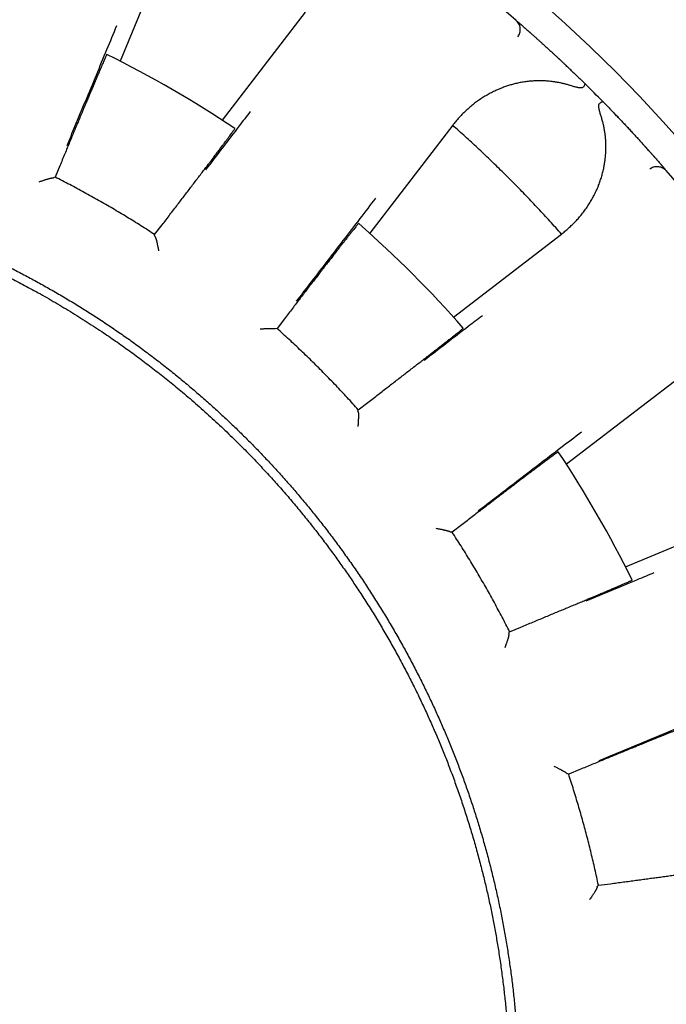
# Model space of a CAD drawing. Header units: millimetres. Extents: x 8 to 428, y 12 to 219.
# Tile 33 of 57: x 235 to 246, y 194 to 211. Entities that reach past the tile are written whole.
import ezdxf

# ---------------------------------------------------------------- set-up
doc = ezdxf.new("R2010")
doc.units = ezdxf.units.MM

msp = doc.modelspace()

# ---------------------------------------------------------------- linework, layer by layer
at = {"color": 7, "linetype": 'Continuous', "lineweight": 30}
for p, q in [((237.627, 212.198), (236.764, 210.114)), ((238.461, 209.134), (239.835, 210.924)), ((243.326, 210.789), (243.353, 210.766)), ((243.377, 210.745), (243.375, 210.747)), ((243.542, 210.601), (243.541, 210.602)), ((243.945, 210.238), (243.943, 210.239)), ((242.275, 209.052), (240.901, 207.262)), ((242.283, 209.063), (242.275, 209.052)), ((245.265, 208.917), (245.263, 208.919)), ((245.628, 208.515), (245.627, 208.516)), ((235.764, 208.378), (235.687, 208.193)), ((245.772, 208.35), (245.771, 208.351)), ((245.792, 208.327), (245.815, 208.3)), ((235.662, 208.18), (235.659, 208.181)), ((235.687, 208.193), (235.662, 208.18)), ((237.336, 207.241), (237.458, 207.4)), ((237.338, 207.212), (237.336, 207.241)), ((237.34, 207.211), (237.338, 207.212)), ((242.287, 205.875), (244.077, 207.249)), ((244.077, 207.249), (244.088, 207.258)), ((239.486, 205.844), (239.364, 205.685)), ((239.336, 205.679), (239.334, 205.68)), ((239.364, 205.685), (239.336, 205.679)), ((245.949, 204.809), (244.159, 203.436)), ((240.71, 204.338), (240.87, 204.46)), ((240.704, 204.31), (240.71, 204.338)), ((240.706, 204.308), (240.704, 204.31)), ((245.139, 201.738), (247.224, 202.602)), ((242.238, 202.312), (242.236, 202.314)), ((242.266, 202.311), (242.238, 202.312)), ((242.426, 202.433), (242.266, 202.311)), ((243.206, 200.636), (243.219, 200.661)), ((243.219, 200.661), (243.404, 200.738)), ((243.207, 200.633), (243.206, 200.636)), ((244.382, 198.377), (244.197, 198.3)), ((244.17, 198.309), (244.168, 198.311)), ((244.197, 198.3), (244.17, 198.309)), ((244.67, 196.44), (244.689, 196.461)), ((244.671, 196.437), (244.67, 196.44)), ((244.689, 196.461), (244.889, 196.487))]:
    msp.add_line(p, q, dxfattribs=at)
for radius in [26, 24]:
    msp.add_circle((228, 192.974), radius, dxfattribs=at)
for radius, start, end in [(23.5, 49.2948, 55.7052), (19.25, 56.3481, 63.6519), (23.5, 44.4747, 45.5253), (23.5, 34.2948, 40.7052), (19.25, 41.3481, 48.6519), (19.25, 26.3481, 33.6519)]:
    msp.add_arc((228, 192.974), radius, start, end, dxfattribs=at)
for points, knots in [([(243.354, 210.516), (243.361, 210.526), (243.375, 210.546), (243.388, 210.581), (243.396, 210.619), (243.396, 210.658), (243.388, 210.697), (243.373, 210.733), (243.352, 210.764), (243.334, 210.781), (243.326, 210.789)], [0, 0, 0, 0, 0.11712, 0.240744, 0.369119, 0.500008, 0.630896, 0.759267, 0.882887, 1, 1, 1, 1]), ([(243.353, 210.766), (243.353, 210.766), (243.354, 210.765), (243.36, 210.76), (243.367, 210.753), (243.374, 210.747), (243.377, 210.745)], [0, 0, 0, 0, 0.273352, 0.545274, 0.816306, 1, 1, 1, 1]), ([(235.884, 208.714), (235.928, 208.82), (236.031, 209.068), (236.193, 209.458), (236.37, 209.883), (236.542, 210.297), (236.655, 210.57), (236.71, 210.702)], [0, 0, 0, 0, 0.159715, 0.373553, 0.587391, 0.801228, 1, 1, 1, 1]), ([(243.427, 210.702), (243.425, 210.703), (243.421, 210.707), (243.416, 210.711), (243.411, 210.716), (243.406, 210.719), (243.403, 210.723), (243.399, 210.726), (243.395, 210.729), (243.391, 210.733), (243.386, 210.737), (243.381, 210.741), (243.378, 210.744), (243.377, 210.745)], [0, 0, 0, 0, 0.08737, 0.202336, 0.303877, 0.392077, 0.466998, 0.534829, 0.613064, 0.702786, 0.804013, 0.916772, 1, 1, 1, 1]), ([(243.426, 210.703), (243.429, 210.7), (243.44, 210.691), (243.46, 210.673), (243.488, 210.648), (243.515, 210.625), (243.534, 210.608), (243.542, 210.601)], [0, 0, 0, 0, 0.116358, 0.357165, 0.59687, 0.835947, 1, 1, 1, 1]), ([(243.758, 210.408), (243.758, 210.408), (243.758, 210.408), (243.757, 210.409), (243.754, 210.411), (243.75, 210.415), (243.744, 210.42), (243.737, 210.427), (243.726, 210.436), (243.714, 210.448), (243.698, 210.462), (243.68, 210.478), (243.662, 210.495), (243.644, 210.511), (243.627, 210.525), (243.612, 210.539), (243.599, 210.551), (243.587, 210.561), (243.576, 210.571), (243.567, 210.579), (243.558, 210.586), (243.55, 210.594), (243.545, 210.599), (243.542, 210.601)], [0, 0, 0, 0, 0.004813, 0.012086, 0.026786, 0.04544, 0.068345, 0.099128, 0.130894, 0.189903, 0.251823, 0.329291, 0.410799, 0.496364, 0.573013, 0.645087, 0.711794, 0.773152, 0.829174, 0.879012, 0.923842, 0.965498, 1, 1, 1, 1]), ([(243.757, 210.409), (243.758, 210.408), (243.774, 210.393), (243.808, 210.362), (243.859, 210.316), (243.905, 210.275), (243.934, 210.248), (243.945, 210.238)], [0, 0, 0, 0, 0.0202572, 0.2931661, 0.5659666, 0.8391985, 1, 1, 1, 1]), ([(236.544, 210.225), (236.543, 210.224), (236.542, 210.223), (236.538, 210.215), (236.531, 210.201), (236.522, 210.181), (236.511, 210.156), (236.497, 210.125), (236.482, 210.088), (236.464, 210.047), (236.444, 210.001), (236.422, 209.949), (236.402, 209.904), (236.387, 209.869), (236.377, 209.845), (236.367, 209.82), (236.356, 209.794), (236.345, 209.768), (236.333, 209.741), (236.321, 209.713), (236.304, 209.673), (236.281, 209.619), (236.251, 209.547), (236.22, 209.472), (236.186, 209.392), (236.151, 209.307), (236.114, 209.219), (236.077, 209.13), (236.04, 209.042), (236.003, 208.954), (235.966, 208.864), (235.927, 208.771), (235.887, 208.676), (235.847, 208.578), (235.806, 208.479), (235.778, 208.412), (235.764, 208.378)], [0, 0, 0, 0, 0.0353037, 0.0706717, 0.1061043, 0.1416021, 0.1771656, 0.2127953, 0.2484917, 0.2835394, 0.3186521, 0.3538301, 0.3890738, 0.4029391, 0.4168146, 0.4307004, 0.4445964, 0.4585028, 0.4724194, 0.4863464, 0.5002838, 0.5319521, 0.5642392, 0.5971453, 0.6306706, 0.6648151, 0.6995789, 0.7349623, 0.7664318, 0.7983758, 0.830794, 0.8636867, 0.8970536, 0.9308948, 0.9652103, 1, 1, 1, 1]), ([(244.262, 209.939), (244.241, 209.959), (244.2, 209.998), (244.152, 210.043), (244.12, 210.074), (244.103, 210.09), (244.087, 210.104), (244.074, 210.117), (244.064, 210.127), (244.056, 210.134), (244.049, 210.14), (244.043, 210.146), (244.037, 210.152), (244.03, 210.158), (244.023, 210.165), (244.014, 210.173), (244.002, 210.184), (243.99, 210.196), (243.975, 210.209), (243.96, 210.223), (243.95, 210.233), (243.945, 210.238)], [0, 0, 0, 0, 0.192601, 0.383577, 0.44279, 0.496924, 0.544967, 0.586925, 0.622808, 0.644724, 0.66396, 0.683893, 0.705235, 0.726894, 0.749573, 0.777668, 0.815259, 0.859134, 0.905635, 0.95439, 1, 1, 1, 1]), ([(244.257, 209.944), (244.26, 209.94), (244.285, 209.917), (244.332, 209.872), (244.397, 209.808), (244.442, 209.765), (244.464, 209.743)], [0, 0, 0, 0, 0.056939, 0.369929, 0.684082, 1, 1, 1, 1]), ([(244.227, 209.709), (244.209, 209.714), (244.172, 209.726), (244.118, 209.74), (244.063, 209.753), (244.008, 209.763), (243.952, 209.772), (243.888, 209.78), (243.818, 209.786), (243.761, 209.788), (243.722, 209.789), (243.702, 209.789), (243.682, 209.788), (243.662, 209.788), (243.641, 209.787), (243.602, 209.785), (243.544, 209.78), (243.467, 209.771), (243.392, 209.758), (243.331, 209.745), (243.284, 209.733), (243.25, 209.724), (243.217, 209.714), (243.184, 209.703), (243.151, 209.692), (243.118, 209.681), (243.07, 209.662), (243.009, 209.637), (242.934, 209.601), (242.861, 209.563), (242.79, 209.521), (242.721, 209.476), (242.654, 209.428), (242.588, 209.377), (242.523, 209.321), (242.459, 209.261), (242.397, 209.197), (242.338, 209.132), (242.302, 209.086), (242.283, 209.063)], [0, 0, 0, 0, 0.021827, 0.04386, 0.066127, 0.088659, 0.11148, 0.135066, 0.166902, 0.19919, 0.20773, 0.216306, 0.224919, 0.23357, 0.242261, 0.250992, 0.284746, 0.318833, 0.353305, 0.38821, 0.404037, 0.419965, 0.435998, 0.452141, 0.468397, 0.484771, 0.501265, 0.540543, 0.580015, 0.619727, 0.659725, 0.700052, 0.74075, 0.780876, 0.824657, 0.868414, 0.912194, 0.956041, 1, 1, 1, 1]), ([(244.44, 209.685), (244.438, 209.683), (244.435, 209.68), (244.429, 209.676), (244.421, 209.673), (244.412, 209.671), (244.403, 209.671), (244.394, 209.671), (244.384, 209.671), (244.372, 209.672), (244.358, 209.674), (244.338, 209.678), (244.314, 209.683), (244.287, 209.69), (244.258, 209.699), (244.237, 209.705), (244.227, 209.709)], [0, 0, 0, 0, 0.036931, 0.076253, 0.118922, 0.165689, 0.206446, 0.250416, 0.297777, 0.34867, 0.403209, 0.499354, 0.606956, 0.726189, 0.857175, 1, 1, 1, 1]), ([(244.464, 209.743), (244.465, 209.741), (244.467, 209.737), (244.462, 209.725), (244.454, 209.708), (244.444, 209.692), (244.44, 209.685)], [0, 0, 0, 0, 0.247633, 0.500007, 0.752377, 1, 1, 1, 1]), ([(244.734, 209.201), (244.731, 209.211), (244.725, 209.23), (244.717, 209.257), (244.712, 209.278), (244.708, 209.292), (244.706, 209.3), (244.704, 209.309), (244.703, 209.317), (244.701, 209.324), (244.699, 209.336), (244.697, 209.351), (244.696, 209.369), (244.697, 209.384), (244.699, 209.394), (244.701, 209.403), (244.705, 209.409), (244.709, 209.413), (244.71, 209.414)], [0, 0, 0, 0, 0.131925, 0.252999, 0.36328, 0.403669, 0.442411, 0.479512, 0.51498, 0.548826, 0.58106, 0.674241, 0.756785, 0.829363, 0.877857, 0.921894, 0.962266, 1, 1, 1, 1]), ([(244.769, 209.438), (244.768, 209.439), (244.766, 209.44), (244.762, 209.44), (244.757, 209.44), (244.75, 209.438), (244.742, 209.434), (244.732, 209.429), (244.722, 209.422), (244.714, 209.417), (244.71, 209.414)], [0, 0, 0, 0, 0.115351, 0.234337, 0.356614, 0.481757, 0.609264, 0.738563, 0.869029, 1, 1, 1, 1]), ([(244.769, 209.438), (244.79, 209.416), (244.834, 209.372), (244.897, 209.307), (244.959, 209.242), (245.019, 209.18), (245.077, 209.118), (245.134, 209.058), (245.189, 208.999), (245.242, 208.942), (245.293, 208.887), (245.342, 208.834), (245.388, 208.783), (245.432, 208.734), (245.474, 208.688), (245.514, 208.644), (245.551, 208.602), (245.586, 208.563), (245.618, 208.526), (245.647, 208.493), (245.674, 208.462), (245.698, 208.435), (245.72, 208.41), (245.739, 208.388), (245.755, 208.37), (245.768, 208.355), (245.778, 208.343), (245.786, 208.334), (245.79, 208.329), (245.791, 208.328), (245.792, 208.327)], [0, 0, 0, 0, 0.036142, 0.072085, 0.107898, 0.143651, 0.179413, 0.215254, 0.251244, 0.287132, 0.322829, 0.358406, 0.393933, 0.42948, 0.465117, 0.500914, 0.536771, 0.572443, 0.607999, 0.643512, 0.679053, 0.714693, 0.750502, 0.786287, 0.821906, 0.857429, 0.892928, 0.928476, 0.964143, 1, 1, 1, 1]), ([(238.919, 209.279), (238.858, 209.2), (238.705, 208.999), (238.458, 208.677), (238.272, 208.433), (238.178, 208.311)], [0, 0, 0, 0, 0.244843, 0.622421, 1, 1, 1, 1]), ([(244.088, 207.258), (244.109, 207.274), (244.151, 207.308), (244.211, 207.361), (244.269, 207.416), (244.325, 207.474), (244.378, 207.534), (244.429, 207.596), (244.479, 207.663), (244.526, 207.732), (244.57, 207.804), (244.602, 207.862), (244.624, 207.904), (244.637, 207.929), (244.649, 207.955), (244.661, 207.981), (244.672, 208.007), (244.683, 208.033), (244.7, 208.075), (244.721, 208.132), (244.744, 208.206), (244.765, 208.28), (244.781, 208.352), (244.793, 208.422), (244.8, 208.472), (244.804, 208.507), (244.806, 208.524), (244.808, 208.542), (244.809, 208.56), (244.81, 208.577), (244.812, 208.608), (244.814, 208.653), (244.814, 208.711), (244.813, 208.769), (244.809, 208.827), (244.803, 208.885), (244.795, 208.945), (244.784, 209.008), (244.77, 209.073), (244.754, 209.137), (244.741, 209.18), (244.734, 209.201)], [0, 0, 0, 0, 0.039965, 0.079839, 0.119654, 0.159444, 0.199243, 0.239086, 0.279683, 0.321257, 0.362469, 0.403365, 0.417074, 0.430754, 0.444408, 0.458037, 0.471644, 0.48523, 0.498797, 0.535312, 0.571257, 0.606672, 0.641604, 0.671982, 0.702056, 0.709887, 0.7177, 0.725495, 0.733274, 0.741037, 0.748785, 0.773942, 0.798781, 0.823327, 0.847607, 0.871648, 0.894969, 0.921756, 0.94816, 0.974225, 1, 1, 1, 1]), ([(245.263, 208.919), (245.259, 208.924), (245.249, 208.934), (245.235, 208.949), (245.222, 208.963), (245.21, 208.976), (245.2, 208.987), (245.191, 208.997), (245.182, 209.006), (245.174, 209.015), (245.165, 209.025), (245.154, 209.036), (245.143, 209.048), (245.13, 209.062), (245.115, 209.077), (245.099, 209.095), (245.081, 209.114), (245.061, 209.135), (245.04, 209.157), (245.016, 209.182), (244.991, 209.208), (244.974, 209.227), (244.965, 209.236)], [0, 0, 0, 0, 0.044787, 0.092743, 0.138518, 0.181882, 0.219352, 0.250062, 0.274536, 0.306801, 0.339042, 0.372466, 0.410704, 0.454777, 0.504041, 0.558567, 0.618768, 0.684734, 0.755152, 0.831165, 0.91278, 1, 1, 1, 1]), ([(237.458, 207.4), (237.481, 207.429), (237.525, 207.486), (237.59, 207.572), (237.654, 207.656), (237.717, 207.738), (237.778, 207.817), (237.837, 207.895), (237.895, 207.97), (237.952, 208.046), (238.01, 208.122), (238.067, 208.197), (238.122, 208.268), (238.163, 208.323), (238.193, 208.362), (238.212, 208.387), (238.231, 208.412), (238.249, 208.436), (238.267, 208.459), (238.284, 208.482), (238.301, 208.504), (238.328, 208.54), (238.365, 208.589), (238.409, 208.648), (238.45, 208.702), (238.488, 208.752), (238.522, 208.798), (238.553, 208.84), (238.58, 208.876), (238.604, 208.908), (238.624, 208.936), (238.64, 208.958), (238.653, 208.976), (238.662, 208.989), (238.667, 208.997), (238.667, 208.998), (238.667, 208.998)], [0, 0, 0, 0, 0.0347703, 0.0690693, 0.102897, 0.1362533, 0.1691381, 0.2015515, 0.2334935, 0.264964, 0.2996503, 0.3337454, 0.3672493, 0.400162, 0.4129315, 0.4256097, 0.4381967, 0.4506925, 0.4630971, 0.4754106, 0.4876328, 0.4997639, 0.5359158, 0.5720014, 0.6080209, 0.6439748, 0.6798635, 0.7156873, 0.7514468, 0.7871423, 0.8227744, 0.8583435, 0.8938501, 0.9292947, 0.9646778, 1, 1, 1, 1]), ([(244.077, 207.249), (244.014, 207.32), (243.887, 207.462), (243.693, 207.672), (243.496, 207.879), (243.297, 208.084), (243.096, 208.284), (242.894, 208.481), (242.69, 208.674), (242.484, 208.865), (242.344, 208.989), (242.275, 209.052)], [0, 0, 0, 0, 0.112, 0.224, 0.336, 0.448, 0.56, 0.67, 0.78, 0.89, 1, 1, 1, 1]), ([(245.627, 208.516), (245.624, 208.52), (245.617, 208.527), (245.608, 208.537), (245.598, 208.549), (245.587, 208.561), (245.576, 208.574), (245.564, 208.587), (245.551, 208.602), (245.535, 208.62), (245.516, 208.641), (245.494, 208.665), (245.477, 208.684), (245.465, 208.698), (245.457, 208.706), (245.45, 208.714), (245.443, 208.722), (245.437, 208.728), (245.435, 208.731), (245.434, 208.732), (245.434, 208.732), (245.434, 208.732)], [0, 0, 0, 0, 0.045257, 0.099684, 0.161061, 0.23076, 0.291376, 0.357154, 0.428112, 0.503456, 0.613836, 0.71738, 0.81407, 0.84854, 0.882026, 0.914525, 0.945003, 0.969459, 0.987909, 0.995185, 1, 1, 1, 1]), ([(228, 208.349), (228.079, 208.349), (228.237, 208.348), (228.473, 208.343), (228.71, 208.334), (228.946, 208.321), (229.182, 208.304), (229.418, 208.284), (229.654, 208.261), (229.892, 208.233), (230.135, 208.201), (230.38, 208.165), (230.624, 208.124), (230.868, 208.08), (231.112, 208.032), (231.354, 207.98), (231.596, 207.924), (231.836, 207.864), (232.076, 207.8), (232.314, 207.732), (232.552, 207.661), (232.784, 207.587), (233.01, 207.511), (233.23, 207.433), (233.449, 207.352), (233.667, 207.267), (233.885, 207.179), (234.102, 207.087), (234.318, 206.992), (234.534, 206.893), (234.747, 206.791), (234.959, 206.685), (235.169, 206.576), (235.378, 206.464), (235.588, 206.347), (235.799, 206.225), (236.012, 206.098), (236.222, 205.967), (236.431, 205.833), (236.637, 205.695), (236.841, 205.554), (237.043, 205.41), (237.242, 205.262), (237.439, 205.112), (237.634, 204.958), (237.826, 204.801), (238.011, 204.644), (238.191, 204.487), (238.365, 204.331), (238.537, 204.172), (238.706, 204.011), (238.873, 203.846), (239.038, 203.678), (239.202, 203.507), (239.363, 203.333), (239.521, 203.157), (239.676, 202.978), (239.829, 202.797), (239.978, 202.614), (240.128, 202.426), (240.276, 202.232), (240.424, 202.033), (240.568, 201.831), (240.71, 201.627), (240.848, 201.421), (240.982, 201.213), (241.113, 201.003), (241.241, 200.79), (241.365, 200.576), (241.486, 200.359), (241.604, 200.141), (241.715, 199.925), (241.821, 199.711), (241.922, 199.5), (242.02, 199.288), (242.114, 199.074), (242.206, 198.857), (242.294, 198.639), (242.38, 198.418), (242.462, 198.196), (242.54, 197.973), (242.616, 197.749), (242.687, 197.523), (242.756, 197.296), (242.821, 197.065), (242.885, 196.829), (242.945, 196.589), (243.001, 196.347), (243.054, 196.105), (243.102, 195.862), (243.147, 195.618), (243.187, 195.373), (243.224, 195.128), (243.257, 194.882), (243.286, 194.636), (243.31, 194.389), (243.331, 194.147), (243.347, 193.909), (243.36, 193.676), (243.368, 193.442), (243.374, 193.208), (243.375, 193.052), (243.375, 192.974)], [0, 0, 0, 0, 0.0098, 0.0196, 0.0294, 0.0392, 0.049, 0.0588, 0.0686, 0.0784, 0.088667, 0.098933, 0.1092, 0.119467, 0.129733, 0.14, 0.150267, 0.160533, 0.1708, 0.181067, 0.191333, 0.2016, 0.21128, 0.22096, 0.23064, 0.24032, 0.25, 0.2598, 0.2696, 0.2794, 0.2892, 0.299, 0.3088, 0.3186, 0.3284, 0.338667, 0.348933, 0.3592, 0.369467, 0.379733, 0.39, 0.400267, 0.410533, 0.4208, 0.431067, 0.441333, 0.4516, 0.46128, 0.47096, 0.48064, 0.49032, 0.5, 0.5098, 0.5196, 0.5294, 0.5392, 0.549, 0.5588, 0.5686, 0.5784, 0.588667, 0.598933, 0.6092, 0.619467, 0.629733, 0.64, 0.650267, 0.660533, 0.6708, 0.681067, 0.691333, 0.7016, 0.71128, 0.72096, 0.73064, 0.74032, 0.75, 0.7598, 0.7696, 0.7794, 0.7892, 0.799, 0.8088, 0.8186, 0.8284, 0.838667, 0.848933, 0.8592, 0.869467, 0.879733, 0.89, 0.900267, 0.910533, 0.9208, 0.931067, 0.941333, 0.9516, 0.96128, 0.97096, 0.98064, 0.99032, 1, 1, 1, 1]), ([(245.541, 208.329), (245.551, 208.335), (245.571, 208.349), (245.606, 208.363), (245.644, 208.37), (245.684, 208.37), (245.723, 208.362), (245.758, 208.347), (245.79, 208.326), (245.807, 208.309), (245.815, 208.3)], [0, 0, 0, 0, 0.1171134, 0.2407325, 0.3691043, 0.4999921, 0.6308811, 0.7592562, 0.8828803, 1, 1, 1, 1]), ([(245.771, 208.351), (245.77, 208.352), (245.767, 208.356), (245.763, 208.361), (245.758, 208.366), (245.753, 208.372), (245.748, 208.378), (245.742, 208.385), (245.735, 208.392), (245.73, 208.398), (245.728, 208.4)], [0, 0, 0, 0, 0.083803, 0.198447, 0.315469, 0.435036, 0.563215, 0.701291, 0.85157, 1, 1, 1, 1]), ([(228, 208.199), (228.093, 208.199), (228.279, 208.198), (228.558, 208.19), (228.837, 208.177), (229.115, 208.159), (229.393, 208.136), (229.687, 208.107), (229.997, 208.069), (230.323, 208.022), (230.647, 207.969), (230.954, 207.911), (231.244, 207.851), (231.516, 207.789), (231.787, 207.722), (232.056, 207.65), (232.324, 207.573), (232.607, 207.487), (232.904, 207.389), (233.214, 207.28), (233.522, 207.164), (233.811, 207.048), (234.083, 206.932), (234.338, 206.818), (234.591, 206.7), (234.841, 206.577), (235.089, 206.449), (235.35, 206.309), (235.622, 206.156), (235.905, 205.988), (236.184, 205.814), (236.445, 205.644), (236.69, 205.477), (236.917, 205.316), (237.142, 205.15), (237.363, 204.981), (237.582, 204.807), (237.81, 204.619), (238.047, 204.415), (238.291, 204.196), (238.532, 203.971), (238.688, 203.817), (238.766, 203.74)], [0, 0, 0, 0, 0.0233334, 0.0466668, 0.0700002, 0.0933336, 0.1166669, 0.1400003, 0.1675003, 0.1950002, 0.2225001, 0.25, 0.2733334, 0.2966668, 0.3200002, 0.3433336, 0.3666669, 0.3900003, 0.4175003, 0.4450002, 0.4725001, 0.5, 0.5233334, 0.5466668, 0.5700002, 0.5933336, 0.6166669, 0.6400003, 0.6675003, 0.6950002, 0.7225001, 0.75, 0.7733334, 0.7966668, 0.8200002, 0.8433336, 0.8666669, 0.8900003, 0.9175003, 0.9450002, 0.9725001, 1, 1, 1, 1]), ([(235.42, 208.114), (235.429, 208.117), (235.445, 208.123), (235.469, 208.131), (235.491, 208.139), (235.511, 208.145), (235.529, 208.152), (235.543, 208.156), (235.55, 208.158), (235.554, 208.159), (235.557, 208.16), (235.56, 208.161), (235.563, 208.162), (235.566, 208.163), (235.574, 208.165), (235.588, 208.169), (235.605, 208.173), (235.619, 208.177), (235.632, 208.179), (235.642, 208.181), (235.65, 208.182), (235.656, 208.182), (235.658, 208.181), (235.659, 208.181)], [0, 0, 0, 0, 0.0816846, 0.1578378, 0.2284639, 0.2935687, 0.3599381, 0.4194064, 0.4318116, 0.4438703, 0.4555827, 0.4669491, 0.4779701, 0.4886459, 0.498977, 0.5725685, 0.642658, 0.7093969, 0.7729605, 0.8335515, 0.8914035, 0.9467847, 1, 1, 1, 1]), ([(239.689, 206.137), (239.759, 206.228), (239.923, 206.441), (240.18, 206.775), (240.461, 207.14), (240.735, 207.496), (240.915, 207.731), (241.002, 207.843)], [0, 0, 0, 0, 0.159715, 0.373553, 0.587391, 0.801228, 1, 1, 1, 1]), ([(240.717, 207.426), (240.717, 207.425), (240.715, 207.425), (240.709, 207.417), (240.699, 207.406), (240.685, 207.389), (240.668, 207.368), (240.647, 207.341), (240.622, 207.31), (240.594, 207.275), (240.563, 207.235), (240.528, 207.191), (240.498, 207.153), (240.474, 207.122), (240.458, 207.102), (240.441, 207.08), (240.424, 207.059), (240.407, 207.036), (240.389, 207.013), (240.37, 206.989), (240.343, 206.955), (240.307, 206.908), (240.26, 206.847), (240.209, 206.782), (240.156, 206.714), (240.1, 206.641), (240.042, 206.565), (239.983, 206.489), (239.924, 206.413), (239.866, 206.338), (239.807, 206.261), (239.745, 206.181), (239.682, 206.099), (239.618, 206.016), (239.552, 205.931), (239.508, 205.873), (239.486, 205.844)], [0, 0, 0, 0, 0.035305, 0.070673, 0.106107, 0.141606, 0.17717, 0.212801, 0.248498, 0.283546, 0.31866, 0.353839, 0.389083, 0.402949, 0.416825, 0.430711, 0.444608, 0.458514, 0.472431, 0.486359, 0.500296, 0.531964, 0.56425, 0.597155, 0.63068, 0.664824, 0.699587, 0.734969, 0.766438, 0.798381, 0.830798, 0.86369, 0.897056, 0.930897, 0.965211, 1, 1, 1, 1]), ([(237.34, 207.211), (237.341, 207.21), (237.342, 207.208), (237.345, 207.203), (237.348, 207.196), (237.352, 207.186), (237.357, 207.172), (237.36, 207.16), (237.363, 207.151), (237.364, 207.146), (237.366, 207.141), (237.367, 207.135), (237.369, 207.13), (237.371, 207.121), (237.374, 207.107), (237.378, 207.087), (237.383, 207.063), (237.389, 207.036), (237.395, 207.005), (237.399, 206.982), (237.401, 206.97)], [0, 0, 0, 0, 0.053198, 0.108567, 0.166412, 0.227001, 0.298398, 0.373812, 0.394266, 0.415017, 0.436067, 0.457421, 0.479081, 0.501052, 0.559716, 0.628138, 0.706356, 0.794396, 0.892273, 1, 1, 1, 1]), ([(242.767, 205.897), (242.688, 205.837), (242.488, 205.683), (242.166, 205.435), (241.923, 205.248), (241.801, 205.154)], [0, 0, 0, 0, 0.244843, 0.622421, 1, 1, 1, 1]), ([(239.086, 205.678), (239.095, 205.679), (239.112, 205.68), (239.137, 205.682), (239.16, 205.683), (239.181, 205.685), (239.201, 205.686), (239.215, 205.686), (239.223, 205.687), (239.226, 205.687), (239.23, 205.687), (239.233, 205.687), (239.236, 205.687), (239.239, 205.687), (239.248, 205.687), (239.262, 205.687), (239.279, 205.687), (239.294, 205.687), (239.307, 205.686), (239.317, 205.685), (239.325, 205.684), (239.331, 205.682), (239.333, 205.681), (239.334, 205.68)], [0, 0, 0, 0, 0.081685, 0.157838, 0.228464, 0.293569, 0.359938, 0.419406, 0.431812, 0.44387, 0.455583, 0.466949, 0.47797, 0.488646, 0.498977, 0.572569, 0.642658, 0.709397, 0.772961, 0.833551, 0.891404, 0.946785, 1, 1, 1, 1]), ([(240.87, 204.46), (240.899, 204.483), (240.956, 204.527), (241.041, 204.592), (241.125, 204.657), (241.207, 204.72), (241.286, 204.781), (241.364, 204.841), (241.439, 204.899), (241.514, 204.957), (241.589, 205.015), (241.664, 205.072), (241.735, 205.127), (241.789, 205.169), (241.828, 205.2), (241.853, 205.219), (241.877, 205.238), (241.901, 205.256), (241.925, 205.274), (241.947, 205.292), (241.969, 205.309), (242.005, 205.337), (242.053, 205.374), (242.111, 205.42), (242.165, 205.462), (242.214, 205.5), (242.259, 205.536), (242.3, 205.568), (242.336, 205.596), (242.367, 205.621), (242.393, 205.642), (242.415, 205.66), (242.431, 205.673), (242.443, 205.683), (242.45, 205.69), (242.451, 205.691), (242.451, 205.692)], [0, 0, 0, 0, 0.034774, 0.069077, 0.102909, 0.136269, 0.169158, 0.201575, 0.23352, 0.264995, 0.299685, 0.333784, 0.367292, 0.400208, 0.412979, 0.425659, 0.438247, 0.450744, 0.46315, 0.475465, 0.487689, 0.499821, 0.535969, 0.57205, 0.608065, 0.644015, 0.6799, 0.715719, 0.751475, 0.787166, 0.822794, 0.858359, 0.893862, 0.929302, 0.964682, 1, 1, 1, 1]), ([(240.706, 204.308), (240.707, 204.307), (240.708, 204.305), (240.709, 204.299), (240.711, 204.292), (240.712, 204.281), (240.712, 204.267), (240.713, 204.254), (240.713, 204.245), (240.713, 204.239), (240.713, 204.234), (240.713, 204.228), (240.713, 204.222), (240.713, 204.213), (240.712, 204.199), (240.711, 204.179), (240.71, 204.155), (240.708, 204.127), (240.706, 204.095), (240.704, 204.072), (240.703, 204.06)], [0, 0, 0, 0, 0.0531979, 0.1085668, 0.1664119, 0.2270011, 0.298398, 0.3738116, 0.3942663, 0.415017, 0.4360675, 0.4574211, 0.4790815, 0.5010517, 0.5597163, 0.6281383, 0.7063565, 0.7943959, 0.8922734, 1, 1, 1, 1]), ([(242.697, 202.663), (242.788, 202.733), (243.002, 202.896), (243.337, 203.153), (243.702, 203.433), (244.059, 203.706), (244.294, 203.885), (244.407, 203.972)], [0, 0, 0, 0, 0.159715, 0.373553, 0.587391, 0.801228, 1, 1, 1, 1]), ([(238.766, 203.74), (238.826, 203.68), (238.945, 203.559), (239.121, 203.374), (239.293, 203.186), (239.463, 202.996), (239.629, 202.802), (239.792, 202.606), (239.947, 202.413), (240.095, 202.223), (240.235, 202.036), (240.373, 201.847), (240.508, 201.656), (240.64, 201.463), (240.772, 201.262), (240.906, 201.053), (241.039, 200.836), (241.169, 200.617), (241.295, 200.395), (241.417, 200.171), (241.536, 199.946), (241.648, 199.724), (241.753, 199.508), (241.851, 199.296), (241.947, 199.082), (242.039, 198.868), (242.128, 198.651), (242.216, 198.427), (242.303, 198.195), (242.388, 197.955), (242.469, 197.713), (242.547, 197.47), (242.62, 197.226), (242.689, 196.981), (242.752, 196.741), (242.81, 196.507), (242.863, 196.279), (242.912, 196.051), (242.957, 195.822), (242.999, 195.592), (243.039, 195.354), (243.075, 195.109), (243.109, 194.856), (243.138, 194.603), (243.164, 194.349), (243.184, 194.095), (243.201, 193.841), (243.213, 193.593), (243.221, 193.353), (243.225, 193.119), (243.225, 192.885), (243.222, 192.651), (243.215, 192.418), (243.205, 192.177), (243.19, 191.93), (243.17, 191.676), (243.146, 191.422), (243.118, 191.168), (243.086, 190.915), (243.049, 190.663), (243.01, 190.418), (242.967, 190.181), (242.923, 189.952), (242.874, 189.723), (242.823, 189.495), (242.768, 189.268), (242.707, 189.035), (242.641, 188.796), (242.569, 188.552), (242.493, 188.308), (242.413, 188.066), (242.329, 187.825), (242.24, 187.586), (242.151, 187.355), (242.06, 187.132), (241.969, 186.917), (241.874, 186.703), (241.776, 186.491), (241.675, 186.28), (241.568, 186.065), (241.453, 185.845), (241.332, 185.621), (241.207, 185.398), (241.078, 185.178), (240.946, 184.96), (240.81, 184.745), (240.674, 184.537), (240.539, 184.338), (240.405, 184.146), (240.268, 183.957), (240.128, 183.77), (239.986, 183.585), (239.836, 183.396), (239.678, 183.205), (239.513, 183.011), (239.344, 182.819), (239.173, 182.631), (238.998, 182.445), (238.82, 182.262), (238.644, 182.088), (238.471, 181.921), (238.3, 181.761), (238.126, 181.605), (237.951, 181.45), (237.773, 181.299), (237.652, 181.2), (237.592, 181.151)], [0, 0, 0, 0, 0.01, 0.02, 0.03, 0.04, 0.05, 0.06, 0.0699999, 0.0791666, 0.0883333, 0.0975, 0.1066666, 0.1158333, 0.125, 0.135, 0.145, 0.155, 0.165, 0.175, 0.185, 0.1949999, 0.2041666, 0.2133333, 0.2225, 0.2316666, 0.2408333, 0.25, 0.26, 0.27, 0.28, 0.29, 0.3, 0.31, 0.3199999, 0.3291666, 0.3383333, 0.3475, 0.3566666, 0.3658333, 0.375, 0.385, 0.395, 0.405, 0.415, 0.425, 0.435, 0.4449999, 0.4541666, 0.4633333, 0.4725, 0.4816666, 0.4908333, 0.5, 0.51, 0.52, 0.53, 0.54, 0.55, 0.56, 0.5699999, 0.5791666, 0.5883333, 0.5975, 0.6066666, 0.6158333, 0.625, 0.635, 0.645, 0.655, 0.665, 0.675, 0.685, 0.6949999, 0.7041666, 0.7133333, 0.7225, 0.7316666, 0.7408333, 0.75, 0.76, 0.77, 0.78, 0.79, 0.8, 0.81, 0.8199999, 0.8291666, 0.8383333, 0.8475, 0.8566666, 0.8658333, 0.875, 0.885, 0.895, 0.905, 0.915, 0.925, 0.935, 0.9449999, 0.9541666, 0.9633333, 0.9725, 0.9816666, 0.9908333, 1, 1, 1, 1]), ([(244.024, 203.642), (244.023, 203.642), (244.022, 203.641), (244.014, 203.636), (244.002, 203.627), (243.984, 203.615), (243.961, 203.598), (243.934, 203.578), (243.902, 203.555), (243.866, 203.528), (243.826, 203.498), (243.781, 203.464), (243.742, 203.435), (243.711, 203.412), (243.69, 203.396), (243.668, 203.38), (243.646, 203.363), (243.624, 203.346), (243.6, 203.328), (243.576, 203.31), (243.541, 203.284), (243.494, 203.248), (243.433, 203.201), (243.367, 203.152), (243.298, 203.099), (243.225, 203.044), (243.149, 202.986), (243.072, 202.927), (242.996, 202.869), (242.921, 202.812), (242.843, 202.752), (242.763, 202.691), (242.681, 202.629), (242.598, 202.565), (242.512, 202.499), (242.455, 202.455), (242.426, 202.433)], [0, 0, 0, 0, 0.0353, 0.070665, 0.106094, 0.141588, 0.177148, 0.212774, 0.248467, 0.283511, 0.31862, 0.353795, 0.389035, 0.402899, 0.416773, 0.430657, 0.444552, 0.458457, 0.472372, 0.486297, 0.500233, 0.531905, 0.564195, 0.597104, 0.630633, 0.664781, 0.699548, 0.734935, 0.766408, 0.798355, 0.830777, 0.863673, 0.897043, 0.930888, 0.965207, 1, 1, 1, 1]), ([(241.996, 202.376), (242.005, 202.374), (242.022, 202.371), (242.047, 202.366), (242.069, 202.362), (242.09, 202.358), (242.109, 202.353), (242.123, 202.351), (242.131, 202.349), (242.134, 202.348), (242.137, 202.347), (242.141, 202.346), (242.144, 202.346), (242.147, 202.345), (242.155, 202.343), (242.168, 202.34), (242.185, 202.335), (242.2, 202.33), (242.212, 202.326), (242.221, 202.323), (242.229, 202.319), (242.234, 202.317), (242.235, 202.315), (242.236, 202.314)], [0, 0, 0, 0, 0.081685, 0.157838, 0.228464, 0.293569, 0.359938, 0.419406, 0.431812, 0.44387, 0.455583, 0.466949, 0.47797, 0.488646, 0.498977, 0.572569, 0.642658, 0.709397, 0.772961, 0.833551, 0.891404, 0.946785, 1, 1, 1, 1]), ([(245.608, 201.635), (245.516, 201.597), (245.283, 201.5), (244.908, 201.344), (244.625, 201.226), (244.483, 201.167)], [0, 0, 0, 0, 0.244843, 0.622421, 1, 1, 1, 1]), ([(243.404, 200.738), (243.438, 200.752), (243.505, 200.78), (243.604, 200.821), (243.701, 200.862), (243.797, 200.901), (243.889, 200.94), (243.98, 200.978), (244.067, 201.014), (244.155, 201.051), (244.242, 201.087), (244.33, 201.124), (244.412, 201.158), (244.476, 201.185), (244.521, 201.204), (244.55, 201.216), (244.579, 201.228), (244.606, 201.24), (244.634, 201.251), (244.66, 201.262), (244.686, 201.273), (244.728, 201.291), (244.784, 201.315), (244.851, 201.343), (244.914, 201.37), (244.972, 201.395), (245.024, 201.417), (245.072, 201.438), (245.114, 201.456), (245.15, 201.472), (245.181, 201.485), (245.207, 201.497), (245.226, 201.506), (245.24, 201.512), (245.249, 201.517), (245.25, 201.518), (245.25, 201.518)], [0, 0, 0, 0, 0.034773, 0.069076, 0.102906, 0.136265, 0.169153, 0.20157, 0.233514, 0.264988, 0.299677, 0.333775, 0.367282, 0.400198, 0.412968, 0.425647, 0.438236, 0.450732, 0.463138, 0.475453, 0.487676, 0.499808, 0.535957, 0.572039, 0.608055, 0.644006, 0.679891, 0.715712, 0.751468, 0.787161, 0.82279, 0.858356, 0.893859, 0.929301, 0.964681, 1, 1, 1, 1]), ([(243.207, 200.633), (243.207, 200.632), (243.207, 200.63), (243.207, 200.624), (243.207, 200.616), (243.205, 200.606), (243.202, 200.592), (243.199, 200.579), (243.197, 200.57), (243.195, 200.565), (243.194, 200.56), (243.193, 200.554), (243.191, 200.549), (243.188, 200.54), (243.184, 200.526), (243.178, 200.507), (243.171, 200.484), (243.162, 200.458), (243.152, 200.427), (243.144, 200.406), (243.14, 200.394)], [0, 0, 0, 0, 0.053198, 0.108567, 0.166412, 0.227001, 0.298398, 0.373812, 0.394266, 0.415017, 0.436067, 0.457421, 0.479081, 0.501052, 0.559716, 0.628138, 0.706356, 0.794396, 0.892273, 1, 1, 1, 1]), ([(244.704, 198.529), (244.81, 198.573), (245.059, 198.676), (245.449, 198.837), (245.874, 199.012), (246.289, 199.184), (246.563, 199.296), (246.694, 199.351)], [0, 0, 0, 0, 0.159715, 0.373553, 0.587391, 0.801228, 1, 1, 1, 1]), ([(246.239, 199.131), (246.238, 199.131), (246.237, 199.131), (246.228, 199.128), (246.213, 199.123), (246.193, 199.115), (246.167, 199.105), (246.136, 199.093), (246.099, 199.079), (246.057, 199.062), (246.01, 199.043), (245.958, 199.022), (245.913, 199.004), (245.877, 198.99), (245.853, 198.98), (245.828, 198.97), (245.802, 198.96), (245.775, 198.949), (245.748, 198.938), (245.721, 198.927), (245.68, 198.91), (245.625, 198.888), (245.554, 198.859), (245.478, 198.828), (245.397, 198.795), (245.313, 198.76), (245.224, 198.724), (245.135, 198.687), (245.046, 198.651), (244.959, 198.615), (244.868, 198.577), (244.775, 198.539), (244.68, 198.5), (244.582, 198.46), (244.483, 198.419), (244.416, 198.391), (244.382, 198.377)], [0, 0, 0, 0, 0.035301, 0.070667, 0.106097, 0.141593, 0.177154, 0.212781, 0.248475, 0.28352, 0.318631, 0.353806, 0.389048, 0.402912, 0.416786, 0.430671, 0.444566, 0.458472, 0.472387, 0.486313, 0.50025, 0.53192, 0.56421, 0.597118, 0.630645, 0.664792, 0.699558, 0.734944, 0.766416, 0.798362, 0.830782, 0.863677, 0.897047, 0.93089, 0.965208, 1, 1, 1, 1]), ([(243.952, 198.433), (243.96, 198.429), (243.976, 198.422), (243.999, 198.411), (244.019, 198.401), (244.039, 198.391), (244.056, 198.382), (244.068, 198.376), (244.076, 198.372), (244.079, 198.37), (244.082, 198.369), (244.084, 198.367), (244.087, 198.366), (244.09, 198.364), (244.098, 198.36), (244.11, 198.353), (244.125, 198.344), (244.137, 198.337), (244.148, 198.33), (244.156, 198.323), (244.162, 198.318), (244.167, 198.314), (244.168, 198.312), (244.168, 198.311)], [0, 0, 0, 0, 0.0816846, 0.1578378, 0.2284639, 0.2935687, 0.3599381, 0.4194064, 0.4318116, 0.4438703, 0.4555827, 0.4669491, 0.4779701, 0.4886459, 0.498977, 0.5725685, 0.642658, 0.7093969, 0.7729605, 0.8335515, 0.8914035, 0.9467847, 1, 1, 1, 1]), ([(244.889, 196.487), (244.925, 196.492), (244.997, 196.501), (245.103, 196.515), (245.208, 196.529), (245.31, 196.543), (245.41, 196.556), (245.506, 196.569), (245.6, 196.582), (245.695, 196.594), (245.789, 196.607), (245.882, 196.62), (245.971, 196.632), (246.039, 196.641), (246.088, 196.648), (246.119, 196.652), (246.15, 196.656), (246.18, 196.66), (246.209, 196.664), (246.237, 196.668), (246.265, 196.672), (246.31, 196.678), (246.37, 196.687), (246.443, 196.697), (246.51, 196.706), (246.573, 196.715), (246.629, 196.723), (246.68, 196.731), (246.726, 196.737), (246.765, 196.743), (246.799, 196.748), (246.826, 196.753), (246.848, 196.756), (246.863, 196.759), (246.872, 196.761), (246.873, 196.762), (246.874, 196.762)], [0, 0, 0, 0, 0.0347727, 0.0690741, 0.102904, 0.1362626, 0.1691497, 0.2015653, 0.2335094, 0.264982, 0.2996707, 0.333768, 0.3672741, 0.4001891, 0.4129594, 0.4256385, 0.4382263, 0.450723, 0.4631284, 0.4754426, 0.4876657, 0.4997975, 0.535947, 0.57203, 0.6080471, 0.6439985, 0.6798847, 0.7157061, 0.7514632, 0.7871563, 0.822786, 0.8583527, 0.893857, 0.9292993, 0.9646801, 1, 1, 1, 1]), ([(244.671, 196.437), (244.671, 196.436), (244.671, 196.433), (244.669, 196.428), (244.666, 196.42), (244.662, 196.41), (244.656, 196.398), (244.65, 196.386), (244.645, 196.378), (244.642, 196.374), (244.64, 196.369), (244.637, 196.364), (244.634, 196.359), (244.629, 196.351), (244.622, 196.339), (244.611, 196.322), (244.598, 196.302), (244.582, 196.278), (244.564, 196.252), (244.551, 196.233), (244.544, 196.223)], [0, 0, 0, 0, 0.053198, 0.108567, 0.166412, 0.227001, 0.298398, 0.373812, 0.394266, 0.415017, 0.436067, 0.457421, 0.479081, 0.501052, 0.559716, 0.628138, 0.706356, 0.794396, 0.892273, 1, 1, 1, 1])]:
    msp.add_open_spline(points, degree=3, knots=knots, dxfattribs=at)
for points in [[(237.336, 207.241), (237.26, 207.29), (237.108, 207.389), (236.876, 207.532), (236.643, 207.672), (236.407, 207.808), (236.169, 207.94), (235.929, 208.069), (235.768, 208.152), (235.687, 208.193)], [(240.71, 204.338), (240.65, 204.406), (240.528, 204.54), (240.342, 204.739), (240.152, 204.934), (239.96, 205.127), (239.764, 205.316), (239.566, 205.502), (239.431, 205.624), (239.364, 205.685)], [(243.219, 200.661), (243.177, 200.742), (243.095, 200.904), (242.966, 201.144), (242.834, 201.381), (242.698, 201.617), (242.558, 201.851), (242.414, 202.082), (242.316, 202.234), (242.266, 202.311)], [(244.689, 196.461), (244.671, 196.549), (244.633, 196.727), (244.57, 196.992), (244.504, 197.256), (244.434, 197.519), (244.359, 197.78), (244.28, 198.041), (244.225, 198.214), (244.197, 198.3)]]:
    msp.add_open_spline(points, degree=3, dxfattribs=at)

doc.saveas('drawing.dxf')
